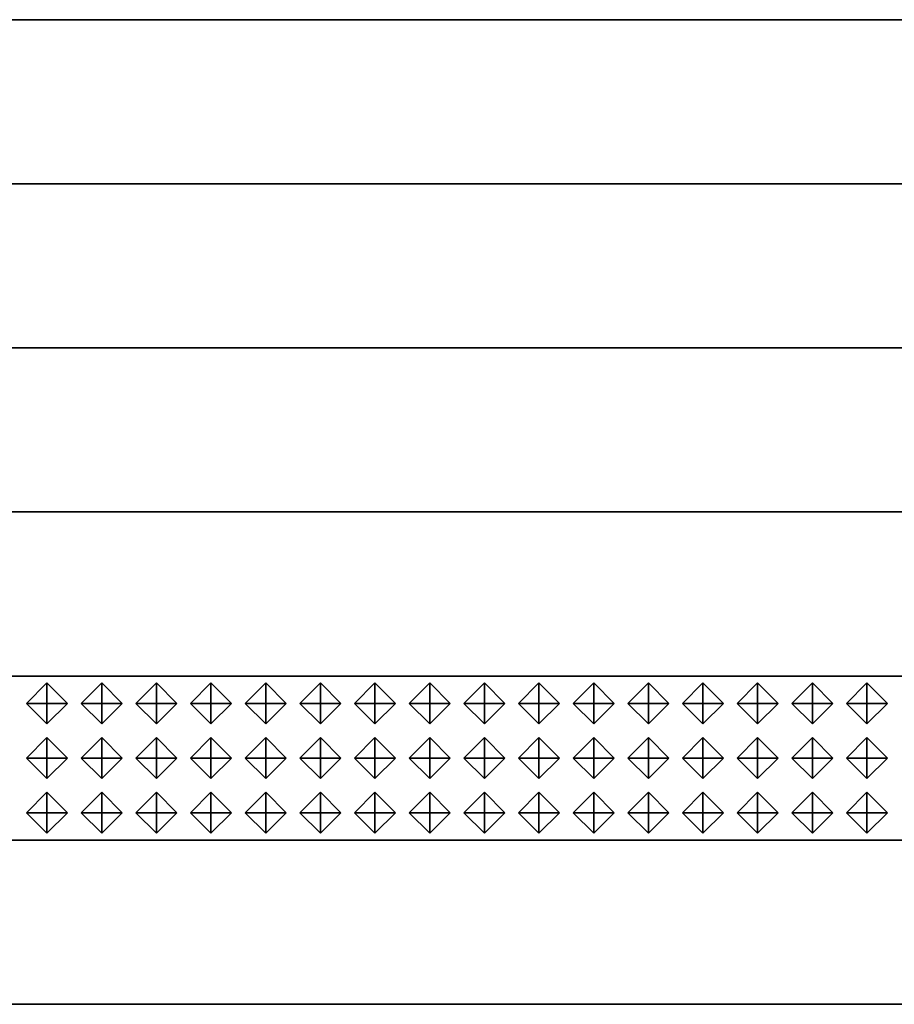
# Model space of a CAD drawing. Header units: inches. Extents: x 0.1 to 82.8, y 0.2 to 48.3.
# Tile 24 of 110: x 11.1 to 12.2, y 3.1 to 4.3. Entities that reach past the tile are written whole.
import ezdxf

# ---------------------------------------------------------------- set-up
doc = ezdxf.new("R2010")
doc.units = ezdxf.units.IN
doc.header["$MEASUREMENT"] = 0
doc.layers.add('DLX_CALC', color=3, linetype='Continuous', true_color=0x00ff00)
doc.layers.add('DLX_CONT', color=7, linetype='Continuous', true_color=0x969696)

msp = doc.modelspace()

# ---------------------------------------------------------------- linework, layer by layer
at = {"layer": 'DLX_CALC'}
for points in [[(45.4565, 3.5132, 0), (0.4565, 3.5132, 0)], [(0.4565, 3.3132, 0), (45.4565, 3.3132, 0)]]:
    msp.add_polyline3d(points, dxfattribs=at)
at = {"layer": 'DLX_CONT'}
for points in [[(0.3889, 4.3132, 0), (45.6137, 4.313, 0)], [(45.6137, 4.313, 0), (0.3889, 4.3132, 0)], [(0.4238, 4.3132, 0), (45.6137, 4.313, 0)], [(45.6137, 4.313, 0), (0.4238, 4.3132, 0)], [(45.6137, 4.313, 0), (0.4238, 4.3132, 0)], [(0.4238, 4.3132, 0), (45.6137, 4.313, 0)], [(45.5733, 4.113, 0), (0.3486, 4.1132, 0)], [(0.3486, 4.1132, 0), (45.5733, 4.113, 0)], [(0.3486, 4.1132, 0), (45.5733, 4.113, 0)], [(45.5733, 4.113, 0), (0.3486, 4.1132, 0)], [(0.3486, 3.9132, 0), (45.5733, 3.913, 0)], [(45.5733, 3.913, 0), (0.3486, 3.9132, 0)], [(45.5733, 3.913, 0), (0.3486, 3.9132, 0)], [(0.3486, 3.9132, 0), (45.5733, 3.913, 0)], [(0.3486, 3.9132, 0), (45.5733, 3.913, 0)], [(45.5733, 3.913, 0), (0.3486, 3.9132, 0)], [(0.3486, 3.7132, 0), (45.5733, 3.713, 0)], [(45.5733, 3.713, 0), (0.3486, 3.7132, 0)], [(45.5733, 3.713, 0), (0.3486, 3.7132, 0)], [(0.3486, 3.7132, 0), (45.5733, 3.713, 0)], [(0.3486, 3.7132, 0), (45.5733, 3.713, 0)], [(45.5733, 3.713, 0), (0.3486, 3.7132, 0)], [(45.5733, 3.513, 0), (0.3485, 3.5132, 0)], [(0.3485, 3.5132, 0), (45.5733, 3.513, 0)], [(0.3485, 3.5132, 0), (45.5733, 3.513, 0)], [(45.5733, 3.513, 0), (0.3485, 3.5132, 0)], [(0.3486, 3.5132, 0), (45.5733, 3.513, 0)], [(45.5733, 3.513, 0), (0.3486, 3.5132, 0)], [(0.3485, 3.3132, 0), (45.5733, 3.313, 0)], [(45.5733, 3.313, 0), (0.3485, 3.3132, 0)], [(45.5733, 3.313, 0), (0.3485, 3.3132, 0)], [(0.3485, 3.3132, 0), (45.5733, 3.313, 0)], [(0.3485, 3.3132, 0), (45.5733, 3.313, 0)], [(45.5733, 3.313, 0), (0.3485, 3.3132, 0)], [(0.3485, 3.1132, 0), (45.5733, 3.113, 0)], [(45.5733, 3.113, 0), (0.3485, 3.1132, 0)], [(45.5733, 3.113, 0), (0.3485, 3.1132, 0)], [(0.3485, 3.1132, 0), (45.5733, 3.113, 0)], [(0.3485, 3.1132, 0), (45.5733, 3.113, 0)], [(45.5733, 3.113, 0), (0.3485, 3.1132, 0)]]:
    msp.add_polyline3d(points, dxfattribs=at)

# ---------------------------------------------------------------- meshes
at = {"layer": 'DLX_CALC'}
mesh = msp.add_polyface(dxfattribs=at)
corners = [(11.1315, 3.4798), (11.1565, 3.4548), (11.1565, 3.4798), (11.1565, 3.4548), (11.1815, 3.4798), (11.1565, 3.4798), (11.1815, 3.4798), (11.1565, 3.5048), (11.1565, 3.4798), (11.1565, 3.5048), (11.1315, 3.4798), (11.1565, 3.4798), (11.1565, 3.4548), (11.1315, 3.4798), (11.1565, 3.4798), (11.1815, 3.4798), (11.1565, 3.4548), (11.1565, 3.4798), (11.1565, 3.5048), (11.1815, 3.4798), (11.1565, 3.4798), (11.1315, 3.4798), (11.1565, 3.5048), (11.1565, 3.4798)]
mesh.append_faces([[corners[k] for k in face] for face in [(0, 1, 2), (3, 4, 5), (6, 7, 8), (9, 10, 11), (12, 13, 14), (15, 16, 17), (18, 19, 20), (21, 22, 23)]])
mesh = msp.add_polyface(dxfattribs=at)
corners = [(11.1982, 3.4798), (11.2232, 3.4548), (11.2232, 3.4798), (11.2232, 3.4548), (11.2482, 3.4798), (11.2232, 3.4798), (11.2482, 3.4798), (11.2232, 3.5048), (11.2232, 3.4798), (11.2232, 3.5048), (11.1982, 3.4798), (11.2232, 3.4798), (11.2232, 3.4548), (11.1982, 3.4798), (11.2232, 3.4798), (11.2482, 3.4798), (11.2232, 3.4548), (11.2232, 3.4798), (11.2232, 3.5048), (11.2482, 3.4798), (11.2232, 3.4798), (11.1982, 3.4798), (11.2232, 3.5048), (11.2232, 3.4798)]
mesh.append_faces([[corners[k] for k in face] for face in [(0, 1, 2), (3, 4, 5), (6, 7, 8), (9, 10, 11), (12, 13, 14), (15, 16, 17), (18, 19, 20), (21, 22, 23)]])
mesh = msp.add_polyface(dxfattribs=at)
corners = [(11.2649, 3.4798), (11.2899, 3.4548), (11.2899, 3.4798), (11.2899, 3.4548), (11.3149, 3.4798), (11.2899, 3.4798), (11.3149, 3.4798), (11.2899, 3.5048), (11.2899, 3.4798), (11.2899, 3.5048), (11.2649, 3.4798), (11.2899, 3.4798), (11.2899, 3.4548), (11.2649, 3.4798), (11.2899, 3.4798), (11.3149, 3.4798), (11.2899, 3.4548), (11.2899, 3.4798), (11.2899, 3.5048), (11.3149, 3.4798), (11.2899, 3.4798), (11.2649, 3.4798), (11.2899, 3.5048), (11.2899, 3.4798)]
mesh.append_faces([[corners[k] for k in face] for face in [(0, 1, 2), (3, 4, 5), (6, 7, 8), (9, 10, 11), (12, 13, 14), (15, 16, 17), (18, 19, 20), (21, 22, 23)]])
mesh = msp.add_polyface(dxfattribs=at)
corners = [(11.3315, 3.4798), (11.3565, 3.4548), (11.3565, 3.4798), (11.3565, 3.4548), (11.3815, 3.4798), (11.3565, 3.4798), (11.3815, 3.4798), (11.3565, 3.5048), (11.3565, 3.4798), (11.3565, 3.5048), (11.3315, 3.4798), (11.3565, 3.4798), (11.3565, 3.4548), (11.3315, 3.4798), (11.3565, 3.4798), (11.3815, 3.4798), (11.3565, 3.4548), (11.3565, 3.4798), (11.3565, 3.5048), (11.3815, 3.4798), (11.3565, 3.4798), (11.3315, 3.4798), (11.3565, 3.5048), (11.3565, 3.4798)]
mesh.append_faces([[corners[k] for k in face] for face in [(0, 1, 2), (3, 4, 5), (6, 7, 8), (9, 10, 11), (12, 13, 14), (15, 16, 17), (18, 19, 20), (21, 22, 23)]])
mesh = msp.add_polyface(dxfattribs=at)
corners = [(11.3982, 3.4798), (11.4232, 3.4548), (11.4232, 3.4798), (11.4232, 3.4548), (11.4482, 3.4798), (11.4232, 3.4798), (11.4482, 3.4798), (11.4232, 3.5048), (11.4232, 3.4798), (11.4232, 3.5048), (11.3982, 3.4798), (11.4232, 3.4798), (11.4232, 3.4548), (11.3982, 3.4798), (11.4232, 3.4798), (11.4482, 3.4798), (11.4232, 3.4548), (11.4232, 3.4798), (11.4232, 3.5048), (11.4482, 3.4798), (11.4232, 3.4798), (11.3982, 3.4798), (11.4232, 3.5048), (11.4232, 3.4798)]
mesh.append_faces([[corners[k] for k in face] for face in [(0, 1, 2), (3, 4, 5), (6, 7, 8), (9, 10, 11), (12, 13, 14), (15, 16, 17), (18, 19, 20), (21, 22, 23)]])
mesh = msp.add_polyface(dxfattribs=at)
corners = [(11.4649, 3.4798), (11.4899, 3.4548), (11.4899, 3.4798), (11.4899, 3.4548), (11.5149, 3.4798), (11.4899, 3.4798), (11.5149, 3.4798), (11.4899, 3.5048), (11.4899, 3.4798), (11.4899, 3.5048), (11.4649, 3.4798), (11.4899, 3.4798), (11.4899, 3.4548), (11.4649, 3.4798), (11.4899, 3.4798), (11.5149, 3.4798), (11.4899, 3.4548), (11.4899, 3.4798), (11.4899, 3.5048), (11.5149, 3.4798), (11.4899, 3.4798), (11.4649, 3.4798), (11.4899, 3.5048), (11.4899, 3.4798)]
mesh.append_faces([[corners[k] for k in face] for face in [(0, 1, 2), (3, 4, 5), (6, 7, 8), (9, 10, 11), (12, 13, 14), (15, 16, 17), (18, 19, 20), (21, 22, 23)]])
mesh = msp.add_polyface(dxfattribs=at)
corners = [(11.5315, 3.4798), (11.5565, 3.4548), (11.5565, 3.4798), (11.5565, 3.4548), (11.5815, 3.4798), (11.5565, 3.4798), (11.5815, 3.4798), (11.5565, 3.5048), (11.5565, 3.4798), (11.5565, 3.5048), (11.5315, 3.4798), (11.5565, 3.4798), (11.5565, 3.4548), (11.5315, 3.4798), (11.5565, 3.4798), (11.5815, 3.4798), (11.5565, 3.4548), (11.5565, 3.4798), (11.5565, 3.5048), (11.5815, 3.4798), (11.5565, 3.4798), (11.5315, 3.4798), (11.5565, 3.5048), (11.5565, 3.4798)]
mesh.append_faces([[corners[k] for k in face] for face in [(0, 1, 2), (3, 4, 5), (6, 7, 8), (9, 10, 11), (12, 13, 14), (15, 16, 17), (18, 19, 20), (21, 22, 23)]])
mesh = msp.add_polyface(dxfattribs=at)
corners = [(11.5982, 3.4798), (11.6232, 3.4548), (11.6232, 3.4798), (11.6232, 3.4548), (11.6482, 3.4798), (11.6232, 3.4798), (11.6482, 3.4798), (11.6232, 3.5048), (11.6232, 3.4798), (11.6232, 3.5048), (11.5982, 3.4798), (11.6232, 3.4798), (11.6232, 3.4548), (11.5982, 3.4798), (11.6232, 3.4798), (11.6482, 3.4798), (11.6232, 3.4548), (11.6232, 3.4798), (11.6232, 3.5048), (11.6482, 3.4798), (11.6232, 3.4798), (11.5982, 3.4798), (11.6232, 3.5048), (11.6232, 3.4798)]
mesh.append_faces([[corners[k] for k in face] for face in [(0, 1, 2), (3, 4, 5), (6, 7, 8), (9, 10, 11), (12, 13, 14), (15, 16, 17), (18, 19, 20), (21, 22, 23)]])
mesh = msp.add_polyface(dxfattribs=at)
corners = [(11.6649, 3.4798), (11.6899, 3.4548), (11.6899, 3.4798), (11.6899, 3.4548), (11.7149, 3.4798), (11.6899, 3.4798), (11.7149, 3.4798), (11.6899, 3.5048), (11.6899, 3.4798), (11.6899, 3.5048), (11.6649, 3.4798), (11.6899, 3.4798), (11.6899, 3.4548), (11.6649, 3.4798), (11.6899, 3.4798), (11.7149, 3.4798), (11.6899, 3.4548), (11.6899, 3.4798), (11.6899, 3.5048), (11.7149, 3.4798), (11.6899, 3.4798), (11.6649, 3.4798), (11.6899, 3.5048), (11.6899, 3.4798)]
mesh.append_faces([[corners[k] for k in face] for face in [(0, 1, 2), (3, 4, 5), (6, 7, 8), (9, 10, 11), (12, 13, 14), (15, 16, 17), (18, 19, 20), (21, 22, 23)]])
mesh = msp.add_polyface(dxfattribs=at)
corners = [(11.7315, 3.4798), (11.7565, 3.4548), (11.7565, 3.4798), (11.7565, 3.4548), (11.7815, 3.4798), (11.7565, 3.4798), (11.7815, 3.4798), (11.7565, 3.5048), (11.7565, 3.4798), (11.7565, 3.5048), (11.7315, 3.4798), (11.7565, 3.4798), (11.7565, 3.4548), (11.7315, 3.4798), (11.7565, 3.4798), (11.7815, 3.4798), (11.7565, 3.4548), (11.7565, 3.4798), (11.7565, 3.5048), (11.7815, 3.4798), (11.7565, 3.4798), (11.7315, 3.4798), (11.7565, 3.5048), (11.7565, 3.4798)]
mesh.append_faces([[corners[k] for k in face] for face in [(0, 1, 2), (3, 4, 5), (6, 7, 8), (9, 10, 11), (12, 13, 14), (15, 16, 17), (18, 19, 20), (21, 22, 23)]])
mesh = msp.add_polyface(dxfattribs=at)
corners = [(11.7982, 3.4798), (11.8232, 3.4548), (11.8232, 3.4798), (11.8232, 3.4548), (11.8482, 3.4798), (11.8232, 3.4798), (11.8482, 3.4798), (11.8232, 3.5048), (11.8232, 3.4798), (11.8232, 3.5048), (11.7982, 3.4798), (11.8232, 3.4798), (11.8232, 3.4548), (11.7982, 3.4798), (11.8232, 3.4798), (11.8482, 3.4798), (11.8232, 3.4548), (11.8232, 3.4798), (11.8232, 3.5048), (11.8482, 3.4798), (11.8232, 3.4798), (11.7982, 3.4798), (11.8232, 3.5048), (11.8232, 3.4798)]
mesh.append_faces([[corners[k] for k in face] for face in [(0, 1, 2), (3, 4, 5), (6, 7, 8), (9, 10, 11), (12, 13, 14), (15, 16, 17), (18, 19, 20), (21, 22, 23)]])
mesh = msp.add_polyface(dxfattribs=at)
corners = [(11.8649, 3.4798), (11.8899, 3.4548), (11.8899, 3.4798), (11.8899, 3.4548), (11.9149, 3.4798), (11.8899, 3.4798), (11.9149, 3.4798), (11.8899, 3.5048), (11.8899, 3.4798), (11.8899, 3.5048), (11.8649, 3.4798), (11.8899, 3.4798), (11.8899, 3.4548), (11.8649, 3.4798), (11.8899, 3.4798), (11.9149, 3.4798), (11.8899, 3.4548), (11.8899, 3.4798), (11.8899, 3.5048), (11.9149, 3.4798), (11.8899, 3.4798), (11.8649, 3.4798), (11.8899, 3.5048), (11.8899, 3.4798)]
mesh.append_faces([[corners[k] for k in face] for face in [(0, 1, 2), (3, 4, 5), (6, 7, 8), (9, 10, 11), (12, 13, 14), (15, 16, 17), (18, 19, 20), (21, 22, 23)]])
mesh = msp.add_polyface(dxfattribs=at)
corners = [(11.9315, 3.4798), (11.9565, 3.4548), (11.9565, 3.4798), (11.9565, 3.4548), (11.9815, 3.4798), (11.9565, 3.4798), (11.9815, 3.4798), (11.9565, 3.5048), (11.9565, 3.4798), (11.9565, 3.5048), (11.9315, 3.4798), (11.9565, 3.4798), (11.9565, 3.4548), (11.9315, 3.4798), (11.9565, 3.4798), (11.9815, 3.4798), (11.9565, 3.4548), (11.9565, 3.4798), (11.9565, 3.5048), (11.9815, 3.4798), (11.9565, 3.4798), (11.9315, 3.4798), (11.9565, 3.5048), (11.9565, 3.4798)]
mesh.append_faces([[corners[k] for k in face] for face in [(0, 1, 2), (3, 4, 5), (6, 7, 8), (9, 10, 11), (12, 13, 14), (15, 16, 17), (18, 19, 20), (21, 22, 23)]])
mesh = msp.add_polyface(dxfattribs=at)
corners = [(11.9982, 3.4798), (12.0232, 3.4548), (12.0232, 3.4798), (12.0232, 3.4548), (12.0482, 3.4798), (12.0232, 3.4798), (12.0482, 3.4798), (12.0232, 3.5048), (12.0232, 3.4798), (12.0232, 3.5048), (11.9982, 3.4798), (12.0232, 3.4798), (12.0232, 3.4548), (11.9982, 3.4798), (12.0232, 3.4798), (12.0482, 3.4798), (12.0232, 3.4548), (12.0232, 3.4798), (12.0232, 3.5048), (12.0482, 3.4798), (12.0232, 3.4798), (11.9982, 3.4798), (12.0232, 3.5048), (12.0232, 3.4798)]
mesh.append_faces([[corners[k] for k in face] for face in [(0, 1, 2), (3, 4, 5), (6, 7, 8), (9, 10, 11), (12, 13, 14), (15, 16, 17), (18, 19, 20), (21, 22, 23)]])
mesh = msp.add_polyface(dxfattribs=at)
corners = [(12.0649, 3.4798), (12.0899, 3.4548), (12.0899, 3.4798), (12.0899, 3.4548), (12.1149, 3.4798), (12.0899, 3.4798), (12.1149, 3.4798), (12.0899, 3.5048), (12.0899, 3.4798), (12.0899, 3.5048), (12.0649, 3.4798), (12.0899, 3.4798), (12.0899, 3.4548), (12.0649, 3.4798), (12.0899, 3.4798), (12.1149, 3.4798), (12.0899, 3.4548), (12.0899, 3.4798), (12.0899, 3.5048), (12.1149, 3.4798), (12.0899, 3.4798), (12.0649, 3.4798), (12.0899, 3.5048), (12.0899, 3.4798)]
mesh.append_faces([[corners[k] for k in face] for face in [(0, 1, 2), (3, 4, 5), (6, 7, 8), (9, 10, 11), (12, 13, 14), (15, 16, 17), (18, 19, 20), (21, 22, 23)]])
mesh = msp.add_polyface(dxfattribs=at)
corners = [(12.1315, 3.4798), (12.1565, 3.4548), (12.1565, 3.4798), (12.1565, 3.4548), (12.1815, 3.4798), (12.1565, 3.4798), (12.1815, 3.4798), (12.1565, 3.5048), (12.1565, 3.4798), (12.1565, 3.5048), (12.1315, 3.4798), (12.1565, 3.4798), (12.1565, 3.4548), (12.1315, 3.4798), (12.1565, 3.4798), (12.1815, 3.4798), (12.1565, 3.4548), (12.1565, 3.4798), (12.1565, 3.5048), (12.1815, 3.4798), (12.1565, 3.4798), (12.1315, 3.4798), (12.1565, 3.5048), (12.1565, 3.4798)]
mesh.append_faces([[corners[k] for k in face] for face in [(0, 1, 2), (3, 4, 5), (6, 7, 8), (9, 10, 11), (12, 13, 14), (15, 16, 17), (18, 19, 20), (21, 22, 23)]])
mesh = msp.add_polyface(dxfattribs=at)
corners = [(11.1315, 3.4132), (11.1565, 3.3882), (11.1565, 3.4132), (11.1565, 3.3882), (11.1815, 3.4132), (11.1565, 3.4132), (11.1815, 3.4132), (11.1565, 3.4382), (11.1565, 3.4132), (11.1565, 3.4382), (11.1315, 3.4132), (11.1565, 3.4132), (11.1565, 3.3882), (11.1315, 3.4132), (11.1565, 3.4132), (11.1815, 3.4132), (11.1565, 3.3882), (11.1565, 3.4132), (11.1565, 3.4382), (11.1815, 3.4132), (11.1565, 3.4132), (11.1315, 3.4132), (11.1565, 3.4382), (11.1565, 3.4132)]
mesh.append_faces([[corners[k] for k in face] for face in [(0, 1, 2), (3, 4, 5), (6, 7, 8), (9, 10, 11), (12, 13, 14), (15, 16, 17), (18, 19, 20), (21, 22, 23)]])
mesh = msp.add_polyface(dxfattribs=at)
corners = [(11.1982, 3.4132), (11.2232, 3.3882), (11.2232, 3.4132), (11.2232, 3.3882), (11.2482, 3.4132), (11.2232, 3.4132), (11.2482, 3.4132), (11.2232, 3.4382), (11.2232, 3.4132), (11.2232, 3.4382), (11.1982, 3.4132), (11.2232, 3.4132), (11.2232, 3.3882), (11.1982, 3.4132), (11.2232, 3.4132), (11.2482, 3.4132), (11.2232, 3.3882), (11.2232, 3.4132), (11.2232, 3.4382), (11.2482, 3.4132), (11.2232, 3.4132), (11.1982, 3.4132), (11.2232, 3.4382), (11.2232, 3.4132)]
mesh.append_faces([[corners[k] for k in face] for face in [(0, 1, 2), (3, 4, 5), (6, 7, 8), (9, 10, 11), (12, 13, 14), (15, 16, 17), (18, 19, 20), (21, 22, 23)]])
mesh = msp.add_polyface(dxfattribs=at)
corners = [(11.2649, 3.4132), (11.2899, 3.3882), (11.2899, 3.4132), (11.2899, 3.3882), (11.3149, 3.4132), (11.2899, 3.4132), (11.3149, 3.4132), (11.2899, 3.4382), (11.2899, 3.4132), (11.2899, 3.4382), (11.2649, 3.4132), (11.2899, 3.4132), (11.2899, 3.3882), (11.2649, 3.4132), (11.2899, 3.4132), (11.3149, 3.4132), (11.2899, 3.3882), (11.2899, 3.4132), (11.2899, 3.4382), (11.3149, 3.4132), (11.2899, 3.4132), (11.2649, 3.4132), (11.2899, 3.4382), (11.2899, 3.4132)]
mesh.append_faces([[corners[k] for k in face] for face in [(0, 1, 2), (3, 4, 5), (6, 7, 8), (9, 10, 11), (12, 13, 14), (15, 16, 17), (18, 19, 20), (21, 22, 23)]])
mesh = msp.add_polyface(dxfattribs=at)
corners = [(11.3315, 3.4132), (11.3565, 3.3882), (11.3565, 3.4132), (11.3565, 3.3882), (11.3815, 3.4132), (11.3565, 3.4132), (11.3815, 3.4132), (11.3565, 3.4382), (11.3565, 3.4132), (11.3565, 3.4382), (11.3315, 3.4132), (11.3565, 3.4132), (11.3565, 3.3882), (11.3315, 3.4132), (11.3565, 3.4132), (11.3815, 3.4132), (11.3565, 3.3882), (11.3565, 3.4132), (11.3565, 3.4382), (11.3815, 3.4132), (11.3565, 3.4132), (11.3315, 3.4132), (11.3565, 3.4382), (11.3565, 3.4132)]
mesh.append_faces([[corners[k] for k in face] for face in [(0, 1, 2), (3, 4, 5), (6, 7, 8), (9, 10, 11), (12, 13, 14), (15, 16, 17), (18, 19, 20), (21, 22, 23)]])
mesh = msp.add_polyface(dxfattribs=at)
corners = [(11.3982, 3.4132), (11.4232, 3.3882), (11.4232, 3.4132), (11.4232, 3.3882), (11.4482, 3.4132), (11.4232, 3.4132), (11.4482, 3.4132), (11.4232, 3.4382), (11.4232, 3.4132), (11.4232, 3.4382), (11.3982, 3.4132), (11.4232, 3.4132), (11.4232, 3.3882), (11.3982, 3.4132), (11.4232, 3.4132), (11.4482, 3.4132), (11.4232, 3.3882), (11.4232, 3.4132), (11.4232, 3.4382), (11.4482, 3.4132), (11.4232, 3.4132), (11.3982, 3.4132), (11.4232, 3.4382), (11.4232, 3.4132)]
mesh.append_faces([[corners[k] for k in face] for face in [(0, 1, 2), (3, 4, 5), (6, 7, 8), (9, 10, 11), (12, 13, 14), (15, 16, 17), (18, 19, 20), (21, 22, 23)]])
mesh = msp.add_polyface(dxfattribs=at)
corners = [(11.4649, 3.4132), (11.4899, 3.3882), (11.4899, 3.4132), (11.4899, 3.3882), (11.5149, 3.4132), (11.4899, 3.4132), (11.5149, 3.4132), (11.4899, 3.4382), (11.4899, 3.4132), (11.4899, 3.4382), (11.4649, 3.4132), (11.4899, 3.4132), (11.4899, 3.3882), (11.4649, 3.4132), (11.4899, 3.4132), (11.5149, 3.4132), (11.4899, 3.3882), (11.4899, 3.4132), (11.4899, 3.4382), (11.5149, 3.4132), (11.4899, 3.4132), (11.4649, 3.4132), (11.4899, 3.4382), (11.4899, 3.4132)]
mesh.append_faces([[corners[k] for k in face] for face in [(0, 1, 2), (3, 4, 5), (6, 7, 8), (9, 10, 11), (12, 13, 14), (15, 16, 17), (18, 19, 20), (21, 22, 23)]])
mesh = msp.add_polyface(dxfattribs=at)
corners = [(11.5315, 3.4132), (11.5565, 3.3882), (11.5565, 3.4132), (11.5565, 3.3882), (11.5815, 3.4132), (11.5565, 3.4132), (11.5815, 3.4132), (11.5565, 3.4382), (11.5565, 3.4132), (11.5565, 3.4382), (11.5315, 3.4132), (11.5565, 3.4132), (11.5565, 3.3882), (11.5315, 3.4132), (11.5565, 3.4132), (11.5815, 3.4132), (11.5565, 3.3882), (11.5565, 3.4132), (11.5565, 3.4382), (11.5815, 3.4132), (11.5565, 3.4132), (11.5315, 3.4132), (11.5565, 3.4382), (11.5565, 3.4132)]
mesh.append_faces([[corners[k] for k in face] for face in [(0, 1, 2), (3, 4, 5), (6, 7, 8), (9, 10, 11), (12, 13, 14), (15, 16, 17), (18, 19, 20), (21, 22, 23)]])
mesh = msp.add_polyface(dxfattribs=at)
corners = [(11.5982, 3.4132), (11.6232, 3.3882), (11.6232, 3.4132), (11.6232, 3.3882), (11.6482, 3.4132), (11.6232, 3.4132), (11.6482, 3.4132), (11.6232, 3.4382), (11.6232, 3.4132), (11.6232, 3.4382), (11.5982, 3.4132), (11.6232, 3.4132), (11.6232, 3.3882), (11.5982, 3.4132), (11.6232, 3.4132), (11.6482, 3.4132), (11.6232, 3.3882), (11.6232, 3.4132), (11.6232, 3.4382), (11.6482, 3.4132), (11.6232, 3.4132), (11.5982, 3.4132), (11.6232, 3.4382), (11.6232, 3.4132)]
mesh.append_faces([[corners[k] for k in face] for face in [(0, 1, 2), (3, 4, 5), (6, 7, 8), (9, 10, 11), (12, 13, 14), (15, 16, 17), (18, 19, 20), (21, 22, 23)]])
mesh = msp.add_polyface(dxfattribs=at)
corners = [(11.6649, 3.4132), (11.6899, 3.3882), (11.6899, 3.4132), (11.6899, 3.3882), (11.7149, 3.4132), (11.6899, 3.4132), (11.7149, 3.4132), (11.6899, 3.4382), (11.6899, 3.4132), (11.6899, 3.4382), (11.6649, 3.4132), (11.6899, 3.4132), (11.6899, 3.3882), (11.6649, 3.4132), (11.6899, 3.4132), (11.7149, 3.4132), (11.6899, 3.3882), (11.6899, 3.4132), (11.6899, 3.4382), (11.7149, 3.4132), (11.6899, 3.4132), (11.6649, 3.4132), (11.6899, 3.4382), (11.6899, 3.4132)]
mesh.append_faces([[corners[k] for k in face] for face in [(0, 1, 2), (3, 4, 5), (6, 7, 8), (9, 10, 11), (12, 13, 14), (15, 16, 17), (18, 19, 20), (21, 22, 23)]])
mesh = msp.add_polyface(dxfattribs=at)
corners = [(11.7315, 3.4132), (11.7565, 3.3882), (11.7565, 3.4132), (11.7565, 3.3882), (11.7815, 3.4132), (11.7565, 3.4132), (11.7815, 3.4132), (11.7565, 3.4382), (11.7565, 3.4132), (11.7565, 3.4382), (11.7315, 3.4132), (11.7565, 3.4132), (11.7565, 3.3882), (11.7315, 3.4132), (11.7565, 3.4132), (11.7815, 3.4132), (11.7565, 3.3882), (11.7565, 3.4132), (11.7565, 3.4382), (11.7815, 3.4132), (11.7565, 3.4132), (11.7315, 3.4132), (11.7565, 3.4382), (11.7565, 3.4132)]
mesh.append_faces([[corners[k] for k in face] for face in [(0, 1, 2), (3, 4, 5), (6, 7, 8), (9, 10, 11), (12, 13, 14), (15, 16, 17), (18, 19, 20), (21, 22, 23)]])
mesh = msp.add_polyface(dxfattribs=at)
corners = [(11.7982, 3.4132), (11.8232, 3.3882), (11.8232, 3.4132), (11.8232, 3.3882), (11.8482, 3.4132), (11.8232, 3.4132), (11.8482, 3.4132), (11.8232, 3.4382), (11.8232, 3.4132), (11.8232, 3.4382), (11.7982, 3.4132), (11.8232, 3.4132), (11.8232, 3.3882), (11.7982, 3.4132), (11.8232, 3.4132), (11.8482, 3.4132), (11.8232, 3.3882), (11.8232, 3.4132), (11.8232, 3.4382), (11.8482, 3.4132), (11.8232, 3.4132), (11.7982, 3.4132), (11.8232, 3.4382), (11.8232, 3.4132)]
mesh.append_faces([[corners[k] for k in face] for face in [(0, 1, 2), (3, 4, 5), (6, 7, 8), (9, 10, 11), (12, 13, 14), (15, 16, 17), (18, 19, 20), (21, 22, 23)]])
mesh = msp.add_polyface(dxfattribs=at)
corners = [(11.8649, 3.4132), (11.8899, 3.3882), (11.8899, 3.4132), (11.8899, 3.3882), (11.9149, 3.4132), (11.8899, 3.4132), (11.9149, 3.4132), (11.8899, 3.4382), (11.8899, 3.4132), (11.8899, 3.4382), (11.8649, 3.4132), (11.8899, 3.4132), (11.8899, 3.3882), (11.8649, 3.4132), (11.8899, 3.4132), (11.9149, 3.4132), (11.8899, 3.3882), (11.8899, 3.4132), (11.8899, 3.4382), (11.9149, 3.4132), (11.8899, 3.4132), (11.8649, 3.4132), (11.8899, 3.4382), (11.8899, 3.4132)]
mesh.append_faces([[corners[k] for k in face] for face in [(0, 1, 2), (3, 4, 5), (6, 7, 8), (9, 10, 11), (12, 13, 14), (15, 16, 17), (18, 19, 20), (21, 22, 23)]])
mesh = msp.add_polyface(dxfattribs=at)
corners = [(11.9315, 3.4132), (11.9565, 3.3882), (11.9565, 3.4132), (11.9565, 3.3882), (11.9815, 3.4132), (11.9565, 3.4132), (11.9815, 3.4132), (11.9565, 3.4382), (11.9565, 3.4132), (11.9565, 3.4382), (11.9315, 3.4132), (11.9565, 3.4132), (11.9565, 3.3882), (11.9315, 3.4132), (11.9565, 3.4132), (11.9815, 3.4132), (11.9565, 3.3882), (11.9565, 3.4132), (11.9565, 3.4382), (11.9815, 3.4132), (11.9565, 3.4132), (11.9315, 3.4132), (11.9565, 3.4382), (11.9565, 3.4132)]
mesh.append_faces([[corners[k] for k in face] for face in [(0, 1, 2), (3, 4, 5), (6, 7, 8), (9, 10, 11), (12, 13, 14), (15, 16, 17), (18, 19, 20), (21, 22, 23)]])
mesh = msp.add_polyface(dxfattribs=at)
corners = [(11.9982, 3.4132), (12.0232, 3.3882), (12.0232, 3.4132), (12.0232, 3.3882), (12.0482, 3.4132), (12.0232, 3.4132), (12.0482, 3.4132), (12.0232, 3.4382), (12.0232, 3.4132), (12.0232, 3.4382), (11.9982, 3.4132), (12.0232, 3.4132), (12.0232, 3.3882), (11.9982, 3.4132), (12.0232, 3.4132), (12.0482, 3.4132), (12.0232, 3.3882), (12.0232, 3.4132), (12.0232, 3.4382), (12.0482, 3.4132), (12.0232, 3.4132), (11.9982, 3.4132), (12.0232, 3.4382), (12.0232, 3.4132)]
mesh.append_faces([[corners[k] for k in face] for face in [(0, 1, 2), (3, 4, 5), (6, 7, 8), (9, 10, 11), (12, 13, 14), (15, 16, 17), (18, 19, 20), (21, 22, 23)]])
mesh = msp.add_polyface(dxfattribs=at)
corners = [(12.0649, 3.4132), (12.0899, 3.3882), (12.0899, 3.4132), (12.0899, 3.3882), (12.1149, 3.4132), (12.0899, 3.4132), (12.1149, 3.4132), (12.0899, 3.4382), (12.0899, 3.4132), (12.0899, 3.4382), (12.0649, 3.4132), (12.0899, 3.4132), (12.0899, 3.3882), (12.0649, 3.4132), (12.0899, 3.4132), (12.1149, 3.4132), (12.0899, 3.3882), (12.0899, 3.4132), (12.0899, 3.4382), (12.1149, 3.4132), (12.0899, 3.4132), (12.0649, 3.4132), (12.0899, 3.4382), (12.0899, 3.4132)]
mesh.append_faces([[corners[k] for k in face] for face in [(0, 1, 2), (3, 4, 5), (6, 7, 8), (9, 10, 11), (12, 13, 14), (15, 16, 17), (18, 19, 20), (21, 22, 23)]])
mesh = msp.add_polyface(dxfattribs=at)
corners = [(12.1315, 3.4132), (12.1565, 3.3882), (12.1565, 3.4132), (12.1565, 3.3882), (12.1815, 3.4132), (12.1565, 3.4132), (12.1815, 3.4132), (12.1565, 3.4382), (12.1565, 3.4132), (12.1565, 3.4382), (12.1315, 3.4132), (12.1565, 3.4132), (12.1565, 3.3882), (12.1315, 3.4132), (12.1565, 3.4132), (12.1815, 3.4132), (12.1565, 3.3882), (12.1565, 3.4132), (12.1565, 3.4382), (12.1815, 3.4132), (12.1565, 3.4132), (12.1315, 3.4132), (12.1565, 3.4382), (12.1565, 3.4132)]
mesh.append_faces([[corners[k] for k in face] for face in [(0, 1, 2), (3, 4, 5), (6, 7, 8), (9, 10, 11), (12, 13, 14), (15, 16, 17), (18, 19, 20), (21, 22, 23)]])
mesh = msp.add_polyface(dxfattribs=at)
corners = [(11.1315, 3.3465), (11.1565, 3.3215), (11.1565, 3.3465), (11.1565, 3.3215), (11.1815, 3.3465), (11.1565, 3.3465), (11.1815, 3.3465), (11.1565, 3.3715), (11.1565, 3.3465), (11.1565, 3.3715), (11.1315, 3.3465), (11.1565, 3.3465), (11.1565, 3.3215), (11.1315, 3.3465), (11.1565, 3.3465), (11.1815, 3.3465), (11.1565, 3.3215), (11.1565, 3.3465), (11.1565, 3.3715), (11.1815, 3.3465), (11.1565, 3.3465), (11.1315, 3.3465), (11.1565, 3.3715), (11.1565, 3.3465)]
mesh.append_faces([[corners[k] for k in face] for face in [(0, 1, 2), (3, 4, 5), (6, 7, 8), (9, 10, 11), (12, 13, 14), (15, 16, 17), (18, 19, 20), (21, 22, 23)]])
mesh = msp.add_polyface(dxfattribs=at)
corners = [(11.1982, 3.3465), (11.2232, 3.3215), (11.2232, 3.3465), (11.2232, 3.3215), (11.2482, 3.3465), (11.2232, 3.3465), (11.2482, 3.3465), (11.2232, 3.3715), (11.2232, 3.3465), (11.2232, 3.3715), (11.1982, 3.3465), (11.2232, 3.3465), (11.2232, 3.3215), (11.1982, 3.3465), (11.2232, 3.3465), (11.2482, 3.3465), (11.2232, 3.3215), (11.2232, 3.3465), (11.2232, 3.3715), (11.2482, 3.3465), (11.2232, 3.3465), (11.1982, 3.3465), (11.2232, 3.3715), (11.2232, 3.3465)]
mesh.append_faces([[corners[k] for k in face] for face in [(0, 1, 2), (3, 4, 5), (6, 7, 8), (9, 10, 11), (12, 13, 14), (15, 16, 17), (18, 19, 20), (21, 22, 23)]])
mesh = msp.add_polyface(dxfattribs=at)
corners = [(11.2649, 3.3465), (11.2899, 3.3215), (11.2899, 3.3465), (11.2899, 3.3215), (11.3149, 3.3465), (11.2899, 3.3465), (11.3149, 3.3465), (11.2899, 3.3715), (11.2899, 3.3465), (11.2899, 3.3715), (11.2649, 3.3465), (11.2899, 3.3465), (11.2899, 3.3215), (11.2649, 3.3465), (11.2899, 3.3465), (11.3149, 3.3465), (11.2899, 3.3215), (11.2899, 3.3465), (11.2899, 3.3715), (11.3149, 3.3465), (11.2899, 3.3465), (11.2649, 3.3465), (11.2899, 3.3715), (11.2899, 3.3465)]
mesh.append_faces([[corners[k] for k in face] for face in [(0, 1, 2), (3, 4, 5), (6, 7, 8), (9, 10, 11), (12, 13, 14), (15, 16, 17), (18, 19, 20), (21, 22, 23)]])
mesh = msp.add_polyface(dxfattribs=at)
corners = [(11.3315, 3.3465), (11.3565, 3.3215), (11.3565, 3.3465), (11.3565, 3.3215), (11.3815, 3.3465), (11.3565, 3.3465), (11.3815, 3.3465), (11.3565, 3.3715), (11.3565, 3.3465), (11.3565, 3.3715), (11.3315, 3.3465), (11.3565, 3.3465), (11.3565, 3.3215), (11.3315, 3.3465), (11.3565, 3.3465), (11.3815, 3.3465), (11.3565, 3.3215), (11.3565, 3.3465), (11.3565, 3.3715), (11.3815, 3.3465), (11.3565, 3.3465), (11.3315, 3.3465), (11.3565, 3.3715), (11.3565, 3.3465)]
mesh.append_faces([[corners[k] for k in face] for face in [(0, 1, 2), (3, 4, 5), (6, 7, 8), (9, 10, 11), (12, 13, 14), (15, 16, 17), (18, 19, 20), (21, 22, 23)]])
mesh = msp.add_polyface(dxfattribs=at)
corners = [(11.3982, 3.3465), (11.4232, 3.3215), (11.4232, 3.3465), (11.4232, 3.3215), (11.4482, 3.3465), (11.4232, 3.3465), (11.4482, 3.3465), (11.4232, 3.3715), (11.4232, 3.3465), (11.4232, 3.3715), (11.3982, 3.3465), (11.4232, 3.3465), (11.4232, 3.3215), (11.3982, 3.3465), (11.4232, 3.3465), (11.4482, 3.3465), (11.4232, 3.3215), (11.4232, 3.3465), (11.4232, 3.3715), (11.4482, 3.3465), (11.4232, 3.3465), (11.3982, 3.3465), (11.4232, 3.3715), (11.4232, 3.3465)]
mesh.append_faces([[corners[k] for k in face] for face in [(0, 1, 2), (3, 4, 5), (6, 7, 8), (9, 10, 11), (12, 13, 14), (15, 16, 17), (18, 19, 20), (21, 22, 23)]])
mesh = msp.add_polyface(dxfattribs=at)
corners = [(11.4649, 3.3465), (11.4899, 3.3215), (11.4899, 3.3465), (11.4899, 3.3215), (11.5149, 3.3465), (11.4899, 3.3465), (11.5149, 3.3465), (11.4899, 3.3715), (11.4899, 3.3465), (11.4899, 3.3715), (11.4649, 3.3465), (11.4899, 3.3465), (11.4899, 3.3215), (11.4649, 3.3465), (11.4899, 3.3465), (11.5149, 3.3465), (11.4899, 3.3215), (11.4899, 3.3465), (11.4899, 3.3715), (11.5149, 3.3465), (11.4899, 3.3465), (11.4649, 3.3465), (11.4899, 3.3715), (11.4899, 3.3465)]
mesh.append_faces([[corners[k] for k in face] for face in [(0, 1, 2), (3, 4, 5), (6, 7, 8), (9, 10, 11), (12, 13, 14), (15, 16, 17), (18, 19, 20), (21, 22, 23)]])
mesh = msp.add_polyface(dxfattribs=at)
corners = [(11.5315, 3.3465), (11.5565, 3.3215), (11.5565, 3.3465), (11.5565, 3.3215), (11.5815, 3.3465), (11.5565, 3.3465), (11.5815, 3.3465), (11.5565, 3.3715), (11.5565, 3.3465), (11.5565, 3.3715), (11.5315, 3.3465), (11.5565, 3.3465), (11.5565, 3.3215), (11.5315, 3.3465), (11.5565, 3.3465), (11.5815, 3.3465), (11.5565, 3.3215), (11.5565, 3.3465), (11.5565, 3.3715), (11.5815, 3.3465), (11.5565, 3.3465), (11.5315, 3.3465), (11.5565, 3.3715), (11.5565, 3.3465)]
mesh.append_faces([[corners[k] for k in face] for face in [(0, 1, 2), (3, 4, 5), (6, 7, 8), (9, 10, 11), (12, 13, 14), (15, 16, 17), (18, 19, 20), (21, 22, 23)]])
mesh = msp.add_polyface(dxfattribs=at)
corners = [(11.5982, 3.3465), (11.6232, 3.3215), (11.6232, 3.3465), (11.6232, 3.3215), (11.6482, 3.3465), (11.6232, 3.3465), (11.6482, 3.3465), (11.6232, 3.3715), (11.6232, 3.3465), (11.6232, 3.3715), (11.5982, 3.3465), (11.6232, 3.3465), (11.6232, 3.3215), (11.5982, 3.3465), (11.6232, 3.3465), (11.6482, 3.3465), (11.6232, 3.3215), (11.6232, 3.3465), (11.6232, 3.3715), (11.6482, 3.3465), (11.6232, 3.3465), (11.5982, 3.3465), (11.6232, 3.3715), (11.6232, 3.3465)]
mesh.append_faces([[corners[k] for k in face] for face in [(0, 1, 2), (3, 4, 5), (6, 7, 8), (9, 10, 11), (12, 13, 14), (15, 16, 17), (18, 19, 20), (21, 22, 23)]])
mesh = msp.add_polyface(dxfattribs=at)
corners = [(11.6649, 3.3465), (11.6899, 3.3215), (11.6899, 3.3465), (11.6899, 3.3215), (11.7149, 3.3465), (11.6899, 3.3465), (11.7149, 3.3465), (11.6899, 3.3715), (11.6899, 3.3465), (11.6899, 3.3715), (11.6649, 3.3465), (11.6899, 3.3465), (11.6899, 3.3215), (11.6649, 3.3465), (11.6899, 3.3465), (11.7149, 3.3465), (11.6899, 3.3215), (11.6899, 3.3465), (11.6899, 3.3715), (11.7149, 3.3465), (11.6899, 3.3465), (11.6649, 3.3465), (11.6899, 3.3715), (11.6899, 3.3465)]
mesh.append_faces([[corners[k] for k in face] for face in [(0, 1, 2), (3, 4, 5), (6, 7, 8), (9, 10, 11), (12, 13, 14), (15, 16, 17), (18, 19, 20), (21, 22, 23)]])
mesh = msp.add_polyface(dxfattribs=at)
corners = [(11.7315, 3.3465), (11.7565, 3.3215), (11.7565, 3.3465), (11.7565, 3.3215), (11.7815, 3.3465), (11.7565, 3.3465), (11.7815, 3.3465), (11.7565, 3.3715), (11.7565, 3.3465), (11.7565, 3.3715), (11.7315, 3.3465), (11.7565, 3.3465), (11.7565, 3.3215), (11.7315, 3.3465), (11.7565, 3.3465), (11.7815, 3.3465), (11.7565, 3.3215), (11.7565, 3.3465), (11.7565, 3.3715), (11.7815, 3.3465), (11.7565, 3.3465), (11.7315, 3.3465), (11.7565, 3.3715), (11.7565, 3.3465)]
mesh.append_faces([[corners[k] for k in face] for face in [(0, 1, 2), (3, 4, 5), (6, 7, 8), (9, 10, 11), (12, 13, 14), (15, 16, 17), (18, 19, 20), (21, 22, 23)]])
mesh = msp.add_polyface(dxfattribs=at)
corners = [(11.7982, 3.3465), (11.8232, 3.3215), (11.8232, 3.3465), (11.8232, 3.3215), (11.8482, 3.3465), (11.8232, 3.3465), (11.8482, 3.3465), (11.8232, 3.3715), (11.8232, 3.3465), (11.8232, 3.3715), (11.7982, 3.3465), (11.8232, 3.3465), (11.8232, 3.3215), (11.7982, 3.3465), (11.8232, 3.3465), (11.8482, 3.3465), (11.8232, 3.3215), (11.8232, 3.3465), (11.8232, 3.3715), (11.8482, 3.3465), (11.8232, 3.3465), (11.7982, 3.3465), (11.8232, 3.3715), (11.8232, 3.3465)]
mesh.append_faces([[corners[k] for k in face] for face in [(0, 1, 2), (3, 4, 5), (6, 7, 8), (9, 10, 11), (12, 13, 14), (15, 16, 17), (18, 19, 20), (21, 22, 23)]])
mesh = msp.add_polyface(dxfattribs=at)
corners = [(11.8649, 3.3465), (11.8899, 3.3215), (11.8899, 3.3465), (11.8899, 3.3215), (11.9149, 3.3465), (11.8899, 3.3465), (11.9149, 3.3465), (11.8899, 3.3715), (11.8899, 3.3465), (11.8899, 3.3715), (11.8649, 3.3465), (11.8899, 3.3465), (11.8899, 3.3215), (11.8649, 3.3465), (11.8899, 3.3465), (11.9149, 3.3465), (11.8899, 3.3215), (11.8899, 3.3465), (11.8899, 3.3715), (11.9149, 3.3465), (11.8899, 3.3465), (11.8649, 3.3465), (11.8899, 3.3715), (11.8899, 3.3465)]
mesh.append_faces([[corners[k] for k in face] for face in [(0, 1, 2), (3, 4, 5), (6, 7, 8), (9, 10, 11), (12, 13, 14), (15, 16, 17), (18, 19, 20), (21, 22, 23)]])
mesh = msp.add_polyface(dxfattribs=at)
corners = [(11.9315, 3.3465), (11.9565, 3.3215), (11.9565, 3.3465), (11.9565, 3.3215), (11.9815, 3.3465), (11.9565, 3.3465), (11.9815, 3.3465), (11.9565, 3.3715), (11.9565, 3.3465), (11.9565, 3.3715), (11.9315, 3.3465), (11.9565, 3.3465), (11.9565, 3.3215), (11.9315, 3.3465), (11.9565, 3.3465), (11.9815, 3.3465), (11.9565, 3.3215), (11.9565, 3.3465), (11.9565, 3.3715), (11.9815, 3.3465), (11.9565, 3.3465), (11.9315, 3.3465), (11.9565, 3.3715), (11.9565, 3.3465)]
mesh.append_faces([[corners[k] for k in face] for face in [(0, 1, 2), (3, 4, 5), (6, 7, 8), (9, 10, 11), (12, 13, 14), (15, 16, 17), (18, 19, 20), (21, 22, 23)]])
mesh = msp.add_polyface(dxfattribs=at)
corners = [(11.9982, 3.3465), (12.0232, 3.3215), (12.0232, 3.3465), (12.0232, 3.3215), (12.0482, 3.3465), (12.0232, 3.3465), (12.0482, 3.3465), (12.0232, 3.3715), (12.0232, 3.3465), (12.0232, 3.3715), (11.9982, 3.3465), (12.0232, 3.3465), (12.0232, 3.3215), (11.9982, 3.3465), (12.0232, 3.3465), (12.0482, 3.3465), (12.0232, 3.3215), (12.0232, 3.3465), (12.0232, 3.3715), (12.0482, 3.3465), (12.0232, 3.3465), (11.9982, 3.3465), (12.0232, 3.3715), (12.0232, 3.3465)]
mesh.append_faces([[corners[k] for k in face] for face in [(0, 1, 2), (3, 4, 5), (6, 7, 8), (9, 10, 11), (12, 13, 14), (15, 16, 17), (18, 19, 20), (21, 22, 23)]])
mesh = msp.add_polyface(dxfattribs=at)
corners = [(12.0649, 3.3465), (12.0899, 3.3215), (12.0899, 3.3465), (12.0899, 3.3215), (12.1149, 3.3465), (12.0899, 3.3465), (12.1149, 3.3465), (12.0899, 3.3715), (12.0899, 3.3465), (12.0899, 3.3715), (12.0649, 3.3465), (12.0899, 3.3465), (12.0899, 3.3215), (12.0649, 3.3465), (12.0899, 3.3465), (12.1149, 3.3465), (12.0899, 3.3215), (12.0899, 3.3465), (12.0899, 3.3715), (12.1149, 3.3465), (12.0899, 3.3465), (12.0649, 3.3465), (12.0899, 3.3715), (12.0899, 3.3465)]
mesh.append_faces([[corners[k] for k in face] for face in [(0, 1, 2), (3, 4, 5), (6, 7, 8), (9, 10, 11), (12, 13, 14), (15, 16, 17), (18, 19, 20), (21, 22, 23)]])
mesh = msp.add_polyface(dxfattribs=at)
corners = [(12.1315, 3.3465), (12.1565, 3.3215), (12.1565, 3.3465), (12.1565, 3.3215), (12.1815, 3.3465), (12.1565, 3.3465), (12.1815, 3.3465), (12.1565, 3.3715), (12.1565, 3.3465), (12.1565, 3.3715), (12.1315, 3.3465), (12.1565, 3.3465), (12.1565, 3.3215), (12.1315, 3.3465), (12.1565, 3.3465), (12.1815, 3.3465), (12.1565, 3.3215), (12.1565, 3.3465), (12.1565, 3.3715), (12.1815, 3.3465), (12.1565, 3.3465), (12.1315, 3.3465), (12.1565, 3.3715), (12.1565, 3.3465)]
mesh.append_faces([[corners[k] for k in face] for face in [(0, 1, 2), (3, 4, 5), (6, 7, 8), (9, 10, 11), (12, 13, 14), (15, 16, 17), (18, 19, 20), (21, 22, 23)]])

doc.saveas('drawing.dxf')
